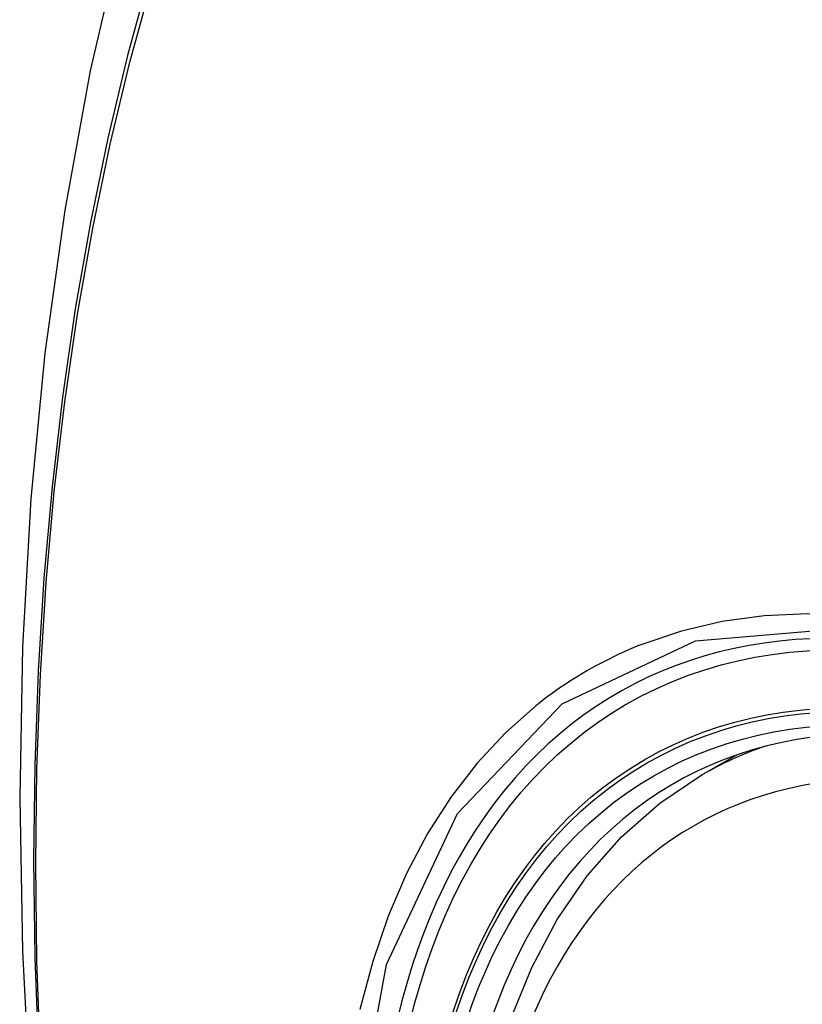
# Model space of a CAD drawing. Header units: inches. Extents: x 532.4 to 626.5, y 208.9 to 290.2.
# Tile 100 of 122: x 615.636 to 615.867, y 222.588 to 222.878. Entities that reach past the tile are written whole.
import ezdxf

# ---------------------------------------------------------------- set-up
doc = ezdxf.new("R2010")
doc.units = ezdxf.units.IN
doc.header["$MEASUREMENT"] = 0
doc.layers.add('Visible Edges(ANSI)', color=7, linetype='Continuous', lineweight=25)
doc.layers.add('Visible Tangent Edges(ANSI)', color=7, linetype='Continuous', lineweight=25)

msp = doc.modelspace()

# ---------------------------------------------------------------- linework, layer by layer
at = {"layer": 'Visible Edges(ANSI)'}
msp.add_line((615.83761, 222.65523), (615.84788, 222.66116), dxfattribs=at)
at = {"layer": 'Visible Edges(ANSI)', "flags": 128}
for points in [[(615.69022, 222.98061), (615.67738, 222.94255), (615.66632, 222.90337), (615.65702, 222.86314), (615.64946, 222.82192), (615.64362, 222.77978), (615.63947, 222.73678), (615.637, 222.69298), (615.63618, 222.64846), (615.63699, 222.60326), (615.63942, 222.55745), (615.64344, 222.5111), (615.64904, 222.46426), (615.65619, 222.41701), (615.66487, 222.36941), (615.67506, 222.32154), (615.68673, 222.27345)], [(615.77258, 222.54903), (615.77617, 222.56651), (615.7811, 222.583), (615.78735, 222.5984), (615.79491, 222.6126), (615.80377, 222.62549), (615.81388, 222.63697), (615.82519, 222.64692), (615.83761, 222.65523)]]:
    msp.add_lwpolyline(points, dxfattribs=at)
at = {"layer": 'Visible Edges(ANSI)'}
for centre, major_axis, start_param, end_param in [((616.09154, 221.87788), (-0.64961, 1.12515), 5.161526, 5.834048), ((615.98679, 222.37995), (0.15748, -0.27276), 2.363977, 7.060801)]:
    msp.add_ellipse(centre, major_axis=major_axis, ratio=0.57735, start_param=start_param, end_param=end_param, dxfattribs=at)
msp.add_ellipse((615.98331, 222.37794), major_axis=(-0.15994, 0.27703), ratio=0.57735, dxfattribs=at)
at = {"layer": 'Visible Tangent Edges(ANSI)', "flags": 128}
for points in [[(615.68936, 222.93687), (615.68159, 222.91442), (615.67447, 222.89132), (615.668, 222.86758), (615.66219, 222.84323), (615.65706, 222.8183), (615.6526, 222.7928), (615.64883, 222.76678), (615.64574, 222.74027), (615.64335, 222.7133), (615.64164, 222.68591), (615.64063, 222.65813), (615.6403, 222.62996), (615.64066, 222.60141), (615.64171, 222.57248)], [(615.64234, 222.57163), (615.64129, 222.6005), (615.64093, 222.62898), (615.64126, 222.65708), (615.64228, 222.68478), (615.64399, 222.71208), (615.6464, 222.73896), (615.6495, 222.76537), (615.65329, 222.79128), (615.65776, 222.81666), (615.66291, 222.84147), (615.66874, 222.8657), (615.67522, 222.88931), (615.68236, 222.91228), (615.69014, 222.93459)], [(616.08189, 222.5871), (616.06828, 222.60126), (616.05436, 222.61466), (616.04022, 222.62723), (616.02589, 222.63894), (616.01142, 222.64977), (615.99683, 222.65967), (615.98217, 222.66863), (615.96748, 222.67662), (615.95284, 222.68357), (615.93831, 222.68947), (615.92394, 222.6943), (615.90977, 222.69807), (615.89585, 222.70075), (615.88221, 222.70235), (615.86891, 222.70284), (615.856, 222.70223), (615.84354, 222.70052), (615.83158, 222.69773), (615.82014, 222.69388)], [(615.73445, 222.54441), (615.74445, 222.59923), (615.76542, 222.6439), (615.7963, 222.67627), (615.83572, 222.69479), (615.88208, 222.6988), (615.93309, 222.68804), (615.98644, 222.66298), (616.03947, 222.62482), (616.08996, 222.5752)], [(615.82014, 222.69388), (615.81871, 222.69331), (615.8173, 222.69273), (615.8159, 222.69213), (615.8145, 222.69151), (615.81311, 222.69088), (615.81174, 222.69023), (615.81037, 222.68956), (615.80901, 222.68887), (615.80766, 222.68817), (615.80632, 222.68745), (615.80499, 222.68672), (615.80367, 222.68597), (615.80236, 222.6852), (615.80106, 222.68442), (615.79977, 222.68362), (615.79849, 222.6828), (615.79722, 222.68197), (615.79596, 222.68112), (615.79471, 222.68025), (615.79347, 222.67937), (615.79224, 222.67847), (615.79102, 222.67756), (615.78981, 222.67663), (615.78861, 222.67568)], [(615.78861, 222.67568), (615.77958, 222.66769), (615.77121, 222.65871), (615.76355, 222.64877), (615.75661, 222.63791), (615.75042, 222.62616), (615.74501, 222.61357), (615.74042, 222.60018), (615.73664, 222.58604)]]:
    msp.add_lwpolyline(points, dxfattribs=at)
at = {"layer": 'Visible Tangent Edges(ANSI)'}
for centre, major_axis, start_param, end_param in [((615.9858, 222.37938), (-0.17318, 0.29996), 5.05527, 10.652693), ((615.98575, 222.37935), (-0.15059, 0.26083), 4.097754, 6.89782), ((615.9941, 222.38417), (-0.1565, 0.27106), 6.171189, 6.283185)]:
    msp.add_ellipse(centre, major_axis=major_axis, ratio=0.57735, start_param=start_param, end_param=end_param, dxfattribs=at)
for centre, major_axis in [((615.98639, 222.37972), (0.17111, -0.29637)), ((615.98342, 222.378), (-0.1627, 0.2818)), ((615.98331, 222.37794), (0.1621, -0.28076))]:
    msp.add_ellipse(centre, major_axis=major_axis, ratio=0.57735, dxfattribs=at)

doc.saveas('drawing.dxf')
